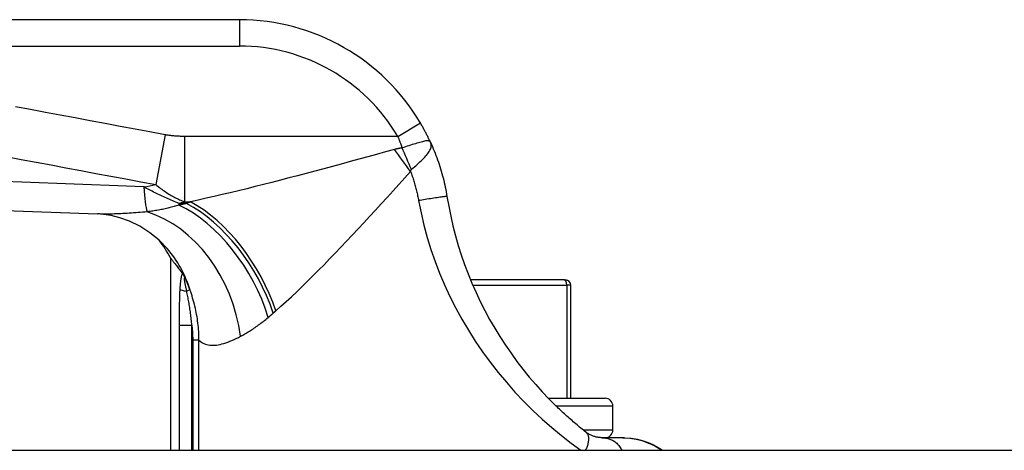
# Model space of a CAD drawing. Header units: inches. Extents: x 5 to 143, y 9 to 75.
# Tile 3 of 125: x 5.517 to 6.992, y 10.002 to 10.647. Entities that reach past the tile are written whole.
import ezdxf

# ---------------------------------------------------------------- set-up
doc = ezdxf.new("R2010")
doc.units = ezdxf.units.IN
doc.header["$MEASUREMENT"] = 0
doc.layers.add('Visible Edges(ANSI)', color=7, linetype='Continuous', lineweight=25)
doc.layers.add('Visible Tangent Edges(ANSI)', color=7, linetype='Continuous', lineweight=25)

msp = doc.modelspace()

# ---------------------------------------------------------------- linework, layer by layer
at = {"layer": 'Visible Edges(ANSI)'}
for p, q in [((5.8462, 10.6467), (5.1971, 10.6467)), ((5.7427, 10.2901), (5.7427, 10.0018)), ((5.7601, 10.2674), (5.7607, 10.2666)), ((6.3328, 10.2569), (6.1926, 10.2569)), ((6.3328, 10.2569), (6.3348, 10.2569)), ((6.3427, 10.0798), (6.3427, 10.2491)), ((6.309, 10.0798), (6.394, 10.0798)), ((6.4058, 10.0325), (6.4058, 10.068)), ((6.4204, 10.0207), (6.3896, 10.0207)), ((6.4232, 10.0207), (6.4204, 10.0207)), ((4.8869, 10.0018), (34.4829, 10.0018))]:
    msp.add_line(p, q, dxfattribs=at)
at = {"layer": 'Visible Edges(ANSI)', "flags": 128}
for points in [[(6.1324, 10.4632), (6.1319, 10.4644), (6.1313, 10.4656), (6.1307, 10.4668), (6.1302, 10.468), (6.1296, 10.4692), (6.129, 10.4704), (6.1284, 10.4716), (6.1278, 10.4728), (6.1272, 10.474), (6.1266, 10.4752), (6.1259, 10.4764), (6.1253, 10.4776), (6.1247, 10.4788), (6.124, 10.48), (6.1234, 10.4812), (6.1227, 10.4824), (6.1221, 10.4836), (6.1214, 10.4848), (6.1208, 10.486), (6.1201, 10.4872), (6.1194, 10.4884), (6.1187, 10.4896), (6.118, 10.4908), (6.1173, 10.492)], [(6.1324, 10.4632), (6.1339, 10.4599), (6.1353, 10.4567), (6.1367, 10.4534), (6.138, 10.4502), (6.1394, 10.4469), (6.1406, 10.4435), (6.1419, 10.4402), (6.1431, 10.4369), (6.1442, 10.4335), (6.1454, 10.4302), (6.1465, 10.4268), (6.1475, 10.4234), (6.1485, 10.42), (6.1495, 10.4166), (6.1504, 10.4131), (6.1513, 10.4097), (6.1522, 10.4063), (6.153, 10.4028), (6.1538, 10.3994), (6.1545, 10.3959), (6.1552, 10.3924), (6.1559, 10.389), (6.1565, 10.3855), (6.1571, 10.382)], [(5.0774, 10.3747), (5.3555, 10.366), (5.6337, 10.3559)], [(6.1571, 10.382), (6.1597, 10.3672), (6.1627, 10.3525), (6.1661, 10.3378), (6.1699, 10.3232), (6.1741, 10.3087), (6.1786, 10.2943), (6.1836, 10.2801), (6.1889, 10.266), (6.1946, 10.252), (6.2007, 10.2382), (6.2071, 10.2246), (6.2139, 10.2112), (6.2211, 10.1979), (6.2286, 10.1849), (6.2364, 10.172), (6.2446, 10.1594), (6.2531, 10.1471), (6.2619, 10.1349), (6.271, 10.1231), (6.2804, 10.1115), (6.2901, 10.1002), (6.2999, 10.0893), (6.3099, 10.0788), (6.3201, 10.0686)], [(5.7379, 10.304), (5.7259, 10.3163), (5.712, 10.3277), (5.6969, 10.3373), (5.6816, 10.3448), (5.667, 10.3501), (5.6539, 10.3534), (5.6427, 10.3552), (5.6337, 10.3559)], [(5.7427, 10.2901), (5.7428, 10.29), (5.7429, 10.2899), (5.743, 10.2897), (5.7433, 10.2894), (5.7435, 10.289), (5.7439, 10.2886), (5.7443, 10.2881), (5.7448, 10.2875), (5.7453, 10.2868), (5.7459, 10.286), (5.7466, 10.2852), (5.7473, 10.2843), (5.7481, 10.2833), (5.7489, 10.2822), (5.7498, 10.2811), (5.7507, 10.2798), (5.7517, 10.2785), (5.7528, 10.2772), (5.7539, 10.2757), (5.755, 10.2742), (5.7562, 10.2726), (5.7575, 10.2709), (5.7588, 10.2692), (5.7601, 10.2674)], [(5.7607, 10.2666), (5.7608, 10.2664), (5.761, 10.2662), (5.7611, 10.2659), (5.7613, 10.2657), (5.7615, 10.2654), (5.7617, 10.2651), (5.7619, 10.2648), (5.7621, 10.2645), (5.7623, 10.2642), (5.7625, 10.2638), (5.7627, 10.2635), (5.7629, 10.2631), (5.7631, 10.2628), (5.7633, 10.2624), (5.7635, 10.262), (5.7637, 10.2617), (5.7639, 10.2613), (5.7641, 10.2609), (5.7643, 10.2605), (5.7645, 10.2602), (5.7647, 10.2598), (5.7649, 10.2594), (5.7651, 10.259), (5.7653, 10.2587)], [(6.3653, 10.0291), (6.3634, 10.0306), (6.3615, 10.0321), (6.3596, 10.0336), (6.3577, 10.0352), (6.3558, 10.0367), (6.3539, 10.0383), (6.352, 10.0398), (6.3501, 10.0414), (6.3482, 10.043), (6.3463, 10.0446), (6.3445, 10.0463), (6.3426, 10.0479), (6.3407, 10.0496), (6.3388, 10.0512), (6.3369, 10.0529), (6.335, 10.0546), (6.3332, 10.0563), (6.3313, 10.058), (6.3294, 10.0598), (6.3275, 10.0615), (6.3257, 10.0633), (6.3238, 10.065), (6.322, 10.0668), (6.3201, 10.0686)], [(6.3896, 10.0207), (6.3889, 10.0207), (6.3882, 10.0207), (6.3874, 10.0208), (6.3866, 10.0208), (6.3857, 10.0209), (6.3848, 10.021), (6.3839, 10.0211), (6.3829, 10.0213), (6.3819, 10.0215), (6.3809, 10.0217), (6.3798, 10.0219), (6.3787, 10.0223), (6.3775, 10.0226), (6.3764, 10.023), (6.3752, 10.0234), (6.3741, 10.0239), (6.373, 10.0244), (6.3718, 10.0249), (6.3707, 10.0255), (6.3696, 10.0262), (6.3685, 10.0268), (6.3674, 10.0275), (6.3663, 10.0283), (6.3653, 10.0291)], [(6.4204, 10.0207), (6.431, 10.0201), (6.4406, 10.0185), (6.4491, 10.0163), (6.4567, 10.0136), (6.4631, 10.011), (6.4684, 10.0084), (6.4736, 10.0056), (6.4797, 10.0018)], [(6.4232, 10.0207), (6.4331, 10.0201), (6.4424, 10.0185), (6.4509, 10.0162), (6.4586, 10.0134), (6.4654, 10.0103), (6.4712, 10.0073), (6.4759, 10.0045), (6.48, 10.0018)]]:
    msp.add_lwpolyline(points, dxfattribs=at)
at = {"layer": 'Visible Edges(ANSI)'}
for centre, radius, start, end in [((5.8462, 10.3317), 0.315, 30.5805, 90), ((5.5692, 10.1972), 0.1969, 28.1462, 37.2505), ((6.3348, 10.2491), 0.00787, 0, 90), ((6.394, 10.068), 0.0118, 0, 90), ((6.394, 10.0325), 0.0118, 270, 0)]:
    msp.add_arc(centre, radius, start, end, dxfattribs=at)
at = {"layer": 'Visible Tangent Edges(ANSI)'}
for p, q in [((5.8462, 10.6467), (5.8462, 10.6073)), ((5.1971, 10.6073), (5.8462, 10.6073)), ((6.0834, 10.4719), (6.1173, 10.492)), ((5.7347, 10.4744), (5.7208, 10.3998)), ((6.0834, 10.4719), (5.7638, 10.4719)), ((5.7638, 10.4719), (5.7638, 10.374)), ((5.7556, 10.3714), (5.7556, 10.369)), ((5.767, 10.3714), (5.7556, 10.3714)), ((5.7638, 10.374), (5.7729, 10.374)), ((5.7721, 10.2419), (5.7672, 10.2401)), ((6.1959, 10.2491), (6.3367, 10.2491)), ((6.3427, 10.2491), (6.3367, 10.2491)), ((6.3367, 10.2491), (6.3367, 10.0798)), ((5.7559, 10.1892), (5.7749, 10.1892)), ((5.7559, 10.1892), (5.7559, 10.0018)), ((5.7749, 10.0018), (5.7749, 10.1892)), ((5.7856, 10.1668), (5.7762, 10.1668)), ((5.7762, 10.1668), (5.7762, 10.0018)), ((5.7856, 10.0018), (5.7856, 10.1668)), ((6.4058, 10.068), (6.3208, 10.068)), ((6.361, 10.0325), (6.4058, 10.0325))]:
    msp.add_line(p, q, dxfattribs=at)
at = {"layer": 'Visible Tangent Edges(ANSI)', "flags": 128}
for points in [[(5.7347, 10.4744), (5.7122, 10.4786), (5.6898, 10.4828), (5.6674, 10.4869), (5.645, 10.4911), (5.6226, 10.4953), (5.6002, 10.4995), (5.5778, 10.5037), (5.5554, 10.5079), (5.533, 10.5121), (5.5107, 10.5162)], [(5.7638, 10.4719), (5.7625, 10.4719), (5.7613, 10.472), (5.7601, 10.472), (5.7589, 10.472), (5.7577, 10.472), (5.7565, 10.4721), (5.7553, 10.4721), (5.7541, 10.4722), (5.7529, 10.4722), (5.7517, 10.4723), (5.7504, 10.4724), (5.7492, 10.4725), (5.748, 10.4726), (5.7468, 10.4727), (5.7456, 10.4728), (5.7444, 10.4729), (5.7432, 10.4731), (5.742, 10.4732), (5.7408, 10.4734), (5.7395, 10.4736), (5.7383, 10.4737), (5.7371, 10.4739), (5.7359, 10.4741), (5.7347, 10.4744)], [(6.0834, 10.4719), (6.0837, 10.4712), (6.084, 10.4705), (6.0843, 10.4698), (6.0845, 10.4691), (6.0848, 10.4684), (6.0851, 10.4677), (6.0854, 10.467), (6.0856, 10.4663), (6.0859, 10.4655), (6.0862, 10.4648), (6.0865, 10.4641), (6.0867, 10.4634), (6.087, 10.4627), (6.0873, 10.462), (6.0875, 10.4612), (6.0878, 10.4605), (6.088, 10.4598), (6.0883, 10.4591), (6.0886, 10.4584), (6.0888, 10.4576), (6.0891, 10.4569), (6.0893, 10.4562), (6.0896, 10.4555), (6.0899, 10.4547)], [(6.1324, 10.4632), (6.1319, 10.464), (6.1314, 10.4645), (6.1307, 10.465), (6.1298, 10.4652), (6.1289, 10.4654), (6.1278, 10.4654), (6.1266, 10.4653), (6.1252, 10.4651), (6.1237, 10.4648), (6.1221, 10.4644), (6.1204, 10.464), (6.1185, 10.4635), (6.1165, 10.463), (6.1144, 10.4624), (6.1122, 10.4617), (6.11, 10.461), (6.1076, 10.4603), (6.1052, 10.4596), (6.1027, 10.4588), (6.1002, 10.458), (6.0976, 10.4572), (6.0951, 10.4564), (6.0925, 10.4555), (6.0899, 10.4547)], [(6.1039, 10.4224), (6.1061, 10.4242), (6.1083, 10.4261), (6.1104, 10.428), (6.1126, 10.4299), (6.1146, 10.4317), (6.1167, 10.4336), (6.1186, 10.4355), (6.1205, 10.4373), (6.1223, 10.4391), (6.124, 10.4409), (6.1256, 10.4427), (6.1271, 10.4444), (6.1284, 10.4461), (6.1296, 10.4478), (6.1307, 10.4495), (6.1316, 10.4511), (6.1323, 10.4527), (6.1329, 10.4542), (6.1333, 10.4557), (6.1335, 10.4573), (6.1335, 10.4587), (6.1334, 10.4602), (6.133, 10.4617), (6.1324, 10.4632)], [(6.0784, 10.4522), (6.0651, 10.4486), (6.0518, 10.4449), (6.0385, 10.4413), (6.0253, 10.4377), (6.012, 10.4341), (5.9988, 10.4305), (5.9856, 10.427), (5.9725, 10.4234), (5.9594, 10.42), (5.9463, 10.4165), (5.9333, 10.4131), (5.9204, 10.4097), (5.9076, 10.4064), (5.8948, 10.4031), (5.8822, 10.3999), (5.8696, 10.3967), (5.8571, 10.3936), (5.8447, 10.3906), (5.8325, 10.3876), (5.8203, 10.3847), (5.8082, 10.3819), (5.7963, 10.3792), (5.7845, 10.3765), (5.7729, 10.374)], [(6.0899, 10.4547), (6.0893, 10.4547), (6.0888, 10.4546), (6.0883, 10.4545), (6.0878, 10.4544), (6.0873, 10.4543), (6.0868, 10.4542), (6.0864, 10.4541), (6.0859, 10.454), (6.0854, 10.4539), (6.0849, 10.4538), (6.0844, 10.4537), (6.0839, 10.4536), (6.0835, 10.4535), (6.083, 10.4534), (6.0825, 10.4533), (6.082, 10.4532), (6.0816, 10.4531), (6.0811, 10.4529), (6.0807, 10.4528), (6.0802, 10.4527), (6.0797, 10.4526), (6.0793, 10.4525), (6.0788, 10.4523), (6.0784, 10.4522)], [(5.4967, 10.4417), (5.5191, 10.4375), (5.5415, 10.4333), (5.5639, 10.4291), (5.5863, 10.4249), (5.6087, 10.4208), (5.6311, 10.4166), (5.6535, 10.4124), (5.6758, 10.4082), (5.6983, 10.404), (5.7208, 10.3998)], [(5.9007, 10.2107), (5.9084, 10.2175), (5.9161, 10.2245), (5.924, 10.2318), (5.932, 10.2393), (5.9401, 10.2471), (5.9482, 10.255), (5.9564, 10.2631), (5.9646, 10.2714), (5.9729, 10.2798), (5.9813, 10.2884), (5.9897, 10.2971), (5.9982, 10.306), (6.0067, 10.315), (6.0153, 10.3241), (6.0239, 10.3333), (6.0326, 10.3426), (6.0413, 10.352), (6.05, 10.3615), (6.0587, 10.371), (6.0675, 10.3806), (6.0763, 10.3903), (6.0851, 10.3999), (6.0938, 10.4097), (6.1026, 10.4194)], [(6.1026, 10.4194), (6.1027, 10.4195), (6.1027, 10.4197), (6.1027, 10.4199), (6.1028, 10.4201), (6.1028, 10.4202), (6.1028, 10.4204), (6.1029, 10.4205), (6.1029, 10.4207), (6.103, 10.4208), (6.103, 10.4209), (6.1031, 10.4211), (6.1031, 10.4212), (6.1032, 10.4213), (6.1032, 10.4214), (6.1033, 10.4216), (6.1034, 10.4217), (6.1034, 10.4218), (6.1035, 10.4219), (6.1035, 10.422), (6.1036, 10.422), (6.1037, 10.4221), (6.1038, 10.4222), (6.1038, 10.4223), (6.1039, 10.4224)], [(6.1026, 10.4194), (6.1033, 10.4176), (6.1039, 10.4158), (6.1046, 10.414), (6.1052, 10.4122), (6.1058, 10.4104), (6.1064, 10.4086), (6.1069, 10.4068), (6.1075, 10.405), (6.108, 10.4032), (6.1086, 10.4014), (6.1091, 10.3996), (6.1096, 10.3978), (6.1101, 10.396), (6.1106, 10.3941), (6.1111, 10.3923), (6.1115, 10.3905), (6.1119, 10.3886), (6.1124, 10.3868), (6.1128, 10.385), (6.1132, 10.3831), (6.1136, 10.3813), (6.1139, 10.3794), (6.1143, 10.3776), (6.1146, 10.3757)], [(5.7031, 10.3962), (5.6769, 10.3973), (5.6508, 10.3983), (5.6246, 10.3993), (5.5985, 10.4004), (5.5724, 10.4014), (5.5462, 10.4023), (5.5201, 10.4033), (5.4939, 10.4043)], [(5.7556, 10.3714), (5.7532, 10.3724), (5.7509, 10.3733), (5.7486, 10.3743), (5.7463, 10.3752), (5.744, 10.3762), (5.7418, 10.3772), (5.7395, 10.3782), (5.7373, 10.3792), (5.735, 10.3802), (5.7328, 10.3812), (5.7306, 10.3823), (5.7284, 10.3833), (5.7263, 10.3843), (5.7241, 10.3854), (5.7219, 10.3865), (5.7198, 10.3875), (5.7177, 10.3886), (5.7156, 10.3897), (5.7134, 10.3908), (5.7114, 10.3918), (5.7093, 10.3929), (5.7072, 10.394), (5.7051, 10.3951), (5.7031, 10.3962)], [(5.7208, 10.3998), (5.7226, 10.3983), (5.7244, 10.3968), (5.7262, 10.3954), (5.728, 10.394), (5.7298, 10.3927), (5.7316, 10.3914), (5.7334, 10.3902), (5.7352, 10.389), (5.7369, 10.3878), (5.7387, 10.3866), (5.7405, 10.3855), (5.7423, 10.3845), (5.7441, 10.3834), (5.7459, 10.3824), (5.7477, 10.3815), (5.7495, 10.3805), (5.7512, 10.3796), (5.753, 10.3787), (5.7548, 10.3779), (5.7566, 10.377), (5.7584, 10.3762), (5.7602, 10.3755), (5.762, 10.3747), (5.7638, 10.374)], [(5.767, 10.3714), (5.7665, 10.3713), (5.7661, 10.3712), (5.7656, 10.3711), (5.7651, 10.371), (5.7646, 10.3709), (5.7642, 10.3708), (5.7637, 10.3707), (5.7632, 10.3706), (5.7627, 10.3705), (5.7622, 10.3704), (5.7618, 10.3703), (5.7613, 10.3702), (5.7608, 10.3701), (5.7603, 10.37), (5.7599, 10.3699), (5.7594, 10.3698), (5.7589, 10.3697), (5.7584, 10.3696), (5.758, 10.3695), (5.7575, 10.3694), (5.757, 10.3693), (5.7565, 10.3692), (5.7561, 10.3691), (5.7556, 10.369)], [(5.7729, 10.374), (5.7726, 10.3739), (5.7724, 10.3738), (5.7721, 10.3737), (5.7719, 10.3736), (5.7717, 10.3734), (5.7714, 10.3733), (5.7712, 10.3732), (5.7709, 10.3731), (5.7707, 10.373), (5.7704, 10.3729), (5.7702, 10.3728), (5.7699, 10.3727), (5.7697, 10.3726), (5.7695, 10.3725), (5.7692, 10.3724), (5.769, 10.3723), (5.7687, 10.3722), (5.7685, 10.3721), (5.7682, 10.372), (5.768, 10.3719), (5.7678, 10.3718), (5.7675, 10.3716), (5.7673, 10.3715), (5.767, 10.3714)], [(6.1571, 10.382), (6.157, 10.3821), (6.1568, 10.3821), (6.1564, 10.382), (6.1558, 10.382), (6.155, 10.3819), (6.154, 10.3818), (6.1529, 10.3816), (6.1515, 10.3814), (6.15, 10.3812), (6.1483, 10.381), (6.1464, 10.3807), (6.1444, 10.3804), (6.1422, 10.3801), (6.1399, 10.3797), (6.1375, 10.3794), (6.135, 10.379), (6.1324, 10.3786), (6.1299, 10.3782), (6.1272, 10.3778), (6.1246, 10.3774), (6.1221, 10.377), (6.1195, 10.3765), (6.117, 10.3761), (6.1146, 10.3757)], [(6.1146, 10.3757), (6.1183, 10.3573), (6.1226, 10.3389), (6.1275, 10.3207), (6.1331, 10.3026), (6.1393, 10.2847), (6.1461, 10.2669), (6.1535, 10.2494), (6.1615, 10.232), (6.1702, 10.2149), (6.1794, 10.1981), (6.1892, 10.1815), (6.1995, 10.1653), (6.2104, 10.1493), (6.2218, 10.1337), (6.2338, 10.1184), (6.2462, 10.1036), (6.259, 10.0891), (6.2723, 10.0751), (6.2859, 10.0615), (6.2999, 10.0485), (6.3141, 10.036), (6.3285, 10.024), (6.3431, 10.0126), (6.3576, 10.0018)], [(5.708, 10.359), (5.7046, 10.3586), (5.7011, 10.3583), (5.6977, 10.3581), (5.6943, 10.3578), (5.691, 10.3575), (5.6876, 10.3573), (5.6844, 10.3571), (5.6811, 10.3568), (5.6778, 10.3566), (5.6746, 10.3565), (5.6715, 10.3563), (5.6683, 10.3561), (5.6652, 10.356), (5.6622, 10.3559), (5.6592, 10.3558), (5.6562, 10.3557), (5.6532, 10.3557), (5.6503, 10.3557), (5.6474, 10.3556), (5.6446, 10.3556), (5.6418, 10.3557), (5.639, 10.3557), (5.6363, 10.3558), (5.6336, 10.3559)], [(5.7556, 10.369), (5.7538, 10.3684), (5.7519, 10.3679), (5.7501, 10.3673), (5.7482, 10.3668), (5.7463, 10.3663), (5.7444, 10.3658), (5.7425, 10.3653), (5.7406, 10.3648), (5.7387, 10.3643), (5.7367, 10.3639), (5.7347, 10.3634), (5.7328, 10.363), (5.7308, 10.3626), (5.7287, 10.3622), (5.7267, 10.3618), (5.7247, 10.3615), (5.7226, 10.3611), (5.7206, 10.3608), (5.7185, 10.3604), (5.7164, 10.3601), (5.7143, 10.3598), (5.7123, 10.3595), (5.7101, 10.3592), (5.708, 10.359)], [(5.7607, 10.2666), (5.7604, 10.266), (5.7601, 10.2653), (5.7598, 10.2646), (5.7596, 10.2638), (5.7593, 10.263), (5.7591, 10.2621), (5.7589, 10.2612), (5.7587, 10.2602), (5.7585, 10.2593), (5.7584, 10.2583), (5.7582, 10.2573), (5.7581, 10.2563), (5.7579, 10.2552), (5.7578, 10.2542), (5.7577, 10.2531), (5.7576, 10.252), (5.7575, 10.251), (5.7574, 10.2499), (5.7573, 10.2488), (5.7572, 10.2477), (5.7571, 10.2466), (5.757, 10.2455), (5.7569, 10.2444), (5.7569, 10.2433)], [(5.7672, 10.2401), (5.767, 10.2415), (5.7667, 10.2429), (5.7664, 10.2442), (5.7661, 10.2456), (5.7658, 10.2469), (5.7656, 10.2482), (5.7653, 10.2495), (5.7651, 10.2507), (5.7648, 10.2519), (5.7646, 10.2531), (5.7644, 10.2542), (5.7642, 10.2553), (5.764, 10.2563), (5.7639, 10.2572), (5.7638, 10.2581), (5.7637, 10.2588), (5.7637, 10.2594), (5.7638, 10.2599), (5.7639, 10.2601), (5.7641, 10.2602), (5.7643, 10.26), (5.7646, 10.2597), (5.7649, 10.2593), (5.7653, 10.2587)], [(5.7721, 10.2419), (5.7718, 10.2426), (5.7716, 10.2433), (5.7713, 10.244), (5.7711, 10.2447), (5.7708, 10.2454), (5.7705, 10.2461), (5.7702, 10.2468), (5.77, 10.2475), (5.7697, 10.2482), (5.7694, 10.2489), (5.7691, 10.2496), (5.7688, 10.2503), (5.7686, 10.251), (5.7683, 10.2517), (5.768, 10.2524), (5.7677, 10.2531), (5.7674, 10.2538), (5.7671, 10.2545), (5.7668, 10.2552), (5.7665, 10.2559), (5.7662, 10.2566), (5.7659, 10.2573), (5.7656, 10.258), (5.7653, 10.2587)], [(5.7569, 10.2433), (5.7567, 10.2411), (5.7566, 10.2388), (5.7565, 10.2366), (5.7564, 10.2344), (5.7563, 10.2321), (5.7563, 10.2299), (5.7562, 10.2276), (5.7562, 10.2254), (5.7561, 10.2231), (5.7561, 10.2208), (5.756, 10.2186), (5.756, 10.2163), (5.756, 10.2141), (5.756, 10.2118), (5.7559, 10.2095), (5.7559, 10.2073), (5.7559, 10.205), (5.7559, 10.2028), (5.7559, 10.2005), (5.7559, 10.1982), (5.7559, 10.196), (5.7559, 10.1937), (5.7559, 10.1915), (5.7559, 10.1892)], [(5.7749, 10.1892), (5.7747, 10.1914), (5.7745, 10.1937), (5.7743, 10.1959), (5.7741, 10.1981), (5.7738, 10.2003), (5.7736, 10.2025), (5.7733, 10.2047), (5.773, 10.2069), (5.7727, 10.2091), (5.7724, 10.2112), (5.7721, 10.2134), (5.7718, 10.2155), (5.7714, 10.2176), (5.7711, 10.2198), (5.7707, 10.2219), (5.7704, 10.224), (5.77, 10.226), (5.7696, 10.2281), (5.7692, 10.2302), (5.7688, 10.2322), (5.7684, 10.2342), (5.768, 10.2362), (5.7676, 10.2382), (5.7672, 10.2401)], [(5.7856, 10.1668), (5.7855, 10.17), (5.7855, 10.1732), (5.7854, 10.1764), (5.7852, 10.1796), (5.785, 10.1828), (5.7847, 10.186), (5.7844, 10.1892), (5.784, 10.1924), (5.7836, 10.1955), (5.7832, 10.1987), (5.7827, 10.2019), (5.7821, 10.205), (5.7815, 10.2082), (5.7809, 10.2113), (5.7802, 10.2144), (5.7795, 10.2175), (5.7787, 10.2206), (5.7779, 10.2237), (5.777, 10.2268), (5.7761, 10.2298), (5.7752, 10.2329), (5.7742, 10.2359), (5.7732, 10.2389), (5.7721, 10.2419)], [(5.8968, 10.2073), (5.897, 10.2075), (5.8971, 10.2076), (5.8973, 10.2077), (5.8974, 10.2079), (5.8976, 10.208), (5.8978, 10.2082), (5.8979, 10.2083), (5.8981, 10.2085), (5.8983, 10.2086), (5.8984, 10.2087), (5.8986, 10.2089), (5.8987, 10.209), (5.8989, 10.2092), (5.8991, 10.2093), (5.8992, 10.2094), (5.8994, 10.2096), (5.8995, 10.2097), (5.8997, 10.2099), (5.8999, 10.21), (5.9, 10.2101), (5.9002, 10.2103), (5.9004, 10.2104), (5.9005, 10.2106), (5.9007, 10.2107)], [(5.8479, 10.1726), (5.8495, 10.1734), (5.8512, 10.1743), (5.8528, 10.1752), (5.8544, 10.1761), (5.8561, 10.1771), (5.8578, 10.1781), (5.8595, 10.1791), (5.8611, 10.1801), (5.8628, 10.1812), (5.8645, 10.1823), (5.8663, 10.1834), (5.868, 10.1846), (5.8697, 10.1857), (5.8715, 10.187), (5.8732, 10.1882), (5.875, 10.1895), (5.8767, 10.1908), (5.8785, 10.1921), (5.8803, 10.1935), (5.8821, 10.1949), (5.8838, 10.1963), (5.8856, 10.1978), (5.8874, 10.1993), (5.8892, 10.2008)], [(5.8892, 10.2008), (5.8896, 10.201), (5.8899, 10.2013), (5.8902, 10.2016), (5.8905, 10.2019), (5.8908, 10.2021), (5.8911, 10.2024), (5.8914, 10.2027), (5.8918, 10.2029), (5.8921, 10.2032), (5.8924, 10.2035), (5.8927, 10.2037), (5.893, 10.204), (5.8933, 10.2043), (5.8936, 10.2046), (5.894, 10.2048), (5.8943, 10.2051), (5.8946, 10.2054), (5.8949, 10.2057), (5.8952, 10.2059), (5.8955, 10.2062), (5.8959, 10.2065), (5.8962, 10.2068), (5.8965, 10.207), (5.8968, 10.2073)], [(5.7749, 10.1892), (5.775, 10.1883), (5.7751, 10.1873), (5.7752, 10.1864), (5.7753, 10.1855), (5.7754, 10.1845), (5.7755, 10.1836), (5.7756, 10.1827), (5.7756, 10.1817), (5.7757, 10.1808), (5.7758, 10.1799), (5.7758, 10.1789), (5.7759, 10.178), (5.7759, 10.1771), (5.776, 10.1761), (5.776, 10.1752), (5.7761, 10.1743), (5.7761, 10.1733), (5.7761, 10.1724), (5.7762, 10.1714), (5.7762, 10.1705), (5.7762, 10.1696), (5.7762, 10.1686), (5.7762, 10.1677), (5.7762, 10.1668)], [(5.7856, 10.1668), (5.7873, 10.1652), (5.7892, 10.1638), (5.7911, 10.1627), (5.7931, 10.1617), (5.7952, 10.1608), (5.7973, 10.1602), (5.7996, 10.1597), (5.8019, 10.1593), (5.8043, 10.1591), (5.8067, 10.1591), (5.8092, 10.1593), (5.8118, 10.1595), (5.8145, 10.1599), (5.8172, 10.1605), (5.82, 10.1612), (5.8229, 10.162), (5.8258, 10.1629), (5.8288, 10.164), (5.8319, 10.1652), (5.835, 10.1664), (5.8381, 10.1678), (5.8413, 10.1693), (5.8446, 10.1709), (5.8479, 10.1726)], [(6.3653, 10.0291), (6.3659, 10.0286), (6.3664, 10.028), (6.367, 10.0273), (6.3674, 10.0266), (6.3679, 10.0258), (6.3682, 10.025), (6.3685, 10.0241), (6.3688, 10.0231), (6.369, 10.0221), (6.3691, 10.021), (6.3692, 10.0198), (6.3692, 10.0186), (6.3692, 10.0174), (6.369, 10.0161), (6.3689, 10.0148), (6.3686, 10.0134), (6.3683, 10.012), (6.368, 10.0106), (6.3675, 10.0091), (6.3671, 10.0077), (6.3665, 10.0062), (6.366, 10.0047), (6.3653, 10.0033), (6.3647, 10.0018)], [(6.3896, 10.0207), (6.391, 10.0207), (6.3924, 10.0206), (6.3938, 10.0204), (6.3952, 10.0202), (6.3967, 10.02), (6.3981, 10.0196), (6.3995, 10.0192), (6.4009, 10.0187), (6.4023, 10.0182), (6.4037, 10.0176), (6.4051, 10.0169), (6.4064, 10.0161), (6.4077, 10.0153), (6.409, 10.0144), (6.4102, 10.0134), (6.4114, 10.0123), (6.4126, 10.0112), (6.4137, 10.01), (6.4147, 10.0088), (6.4157, 10.0075), (6.4166, 10.0061), (6.4175, 10.0047), (6.4183, 10.0033), (6.419, 10.0018)]]:
    msp.add_lwpolyline(points, dxfattribs=at)
at = {"layer": 'Visible Tangent Edges(ANSI)'}
msp.add_arc((5.8462, 10.3317), 0.2756, 30.5805, 90, dxfattribs=at)
for centre, major_axis, ratio, start_param, end_param in [((6.0784, 10.4194), (-0.1164, 0.1588), 0.099559, 4.639553, 4.847409), ((6.0899, 10.4261), (-0.0778, 0.1808), 0.058123, 4.666855, 4.846581), ((2.225, 10.7671), (3.6726, -0.2797), 0.09119, 5.963131, 5.978489), ((5.717, 10.4708), (-0.0048, -0.118), 0.119705, 5.400993, 5.962795), ((2.2436, 10.8665), (3.6723, -0.3833), 0.123492, 5.999185, 6.006887), ((5.767, 10.2073), (-0.0989, 0.1702), 0.604176, 4.374903, 5.517504), ((5.7729, 10.2107), (-0.0981, 0.1707), 0.594817, 4.382906, 5.514832), ((5.6931, 10.1726), (-0.0635, 0.1863), 0.76978, 4.456044, 5.771273), ((5.7556, 10.2008), (0.0965, -0.1716), 0.627605, 1.231527, 2.411005), ((5.5892, 10.175), (0.1487, 0.129), 0.924855, 5.892344, 6.283185), ((6.3328, 10.2491), (0, 0.00787), 0.489583, 4.712389, 6.283185), ((5.7758, 10.2433), (-0.0197, 0.0011), 0.203793, 0.278045, 1.130973)]:
    msp.add_ellipse(centre, major_axis=major_axis, ratio=ratio, start_param=start_param, end_param=end_param, dxfattribs=at)

doc.saveas('drawing.dxf')
